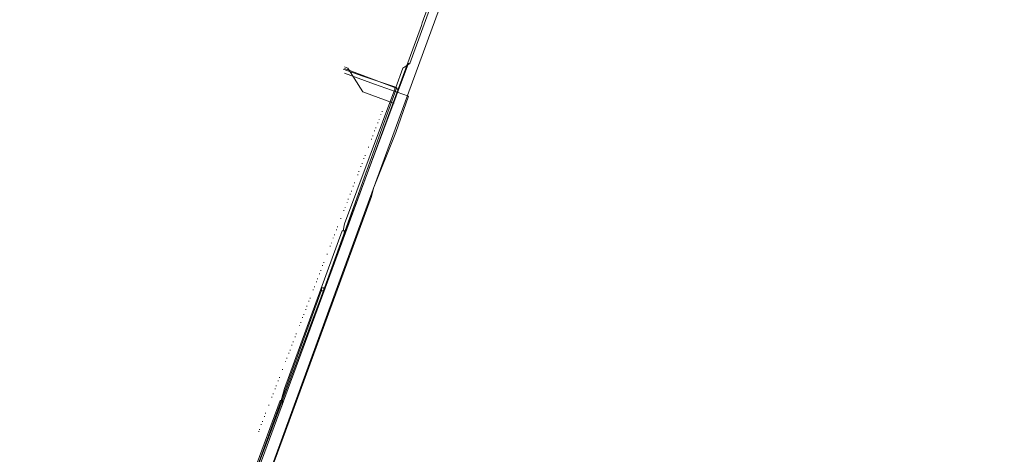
# Model space of a CAD drawing. Header units: metres. Extents: x 153662 to 158457, y 375113 to 377426.
# Tile 9 of 13: x 155599 to 156123, y 376271 to 376502. Entities that reach past the tile are written whole.
import ezdxf
from ezdxf.lldxf.tags import DXFTag

# ---------------------------------------------------------------- set-up
doc = ezdxf.new("R2010")
doc.units = ezdxf.units.M
for name, color, linetype, lineweight, true_color in [('B-OI-KL-DATA_Orientatieverzoek_Eurofiber_0000560460-G', 3, 'KL-DATA-N', 18, 0x00ff00), ('B-OI-KL-DATA_Orientatieverzoek_KPN_0000546663-G', 3, 'KL-DATA-N', 18, 0x00ff00), ('B-OI-KL-DATA_Orientatieverzoek_Reggefiber_0000579733-G', 3, 'KL-DATA-N', 18, 0x00ff00), ('B-OI-KL-ET_LS_Orientatieverzoek_Enexis_0000729946-G', 190, 'KL-LS-N', 18, 0x7f00ff), ('B-OI-KL-ET_LS_Orientatieverzoek_Gemeente Bergeijk_0000582819-G', 190, 'KL-LS-N', 18, 0x7f00ff), ('B-OI-KL-GAS_LD_Orientatieverzoek_Enexis_0000729946-G', 2, 'KL-GAS-LD-N', 18, 0xffff00), ('B-OI-KL-WATER_Orientatieverzoek_bw_0000551269-G', 5, 'KL-WATER-N', 18, 0x0000ff), ('B-OI-RI-PERSLEIDING_Orientatieverzoek_Gemeente Bergeijk_0000582819-G', 6, 'RI-PERS', 18, 0xff00ff)]:
    doc.layers.add(name, color=color, linetype=linetype, lineweight=lineweight, true_color=true_color)
doc.styles.get("Standard").update_dxf_attribs({"font": 'simplex.shx'})
tags = doc.linetypes.add('KL-DATA-N', pattern='A,4,-1,[101,NLCS.SHX,S=0.5,R=0,X=0,Y=0],-1,4,-1,["D",Standard,S=1,R=0,X=-0.25,Y=-0.5],-1.5', length=12.5).pattern_tags.tags
tags[18] = DXFTag(74, 10)
tags = doc.linetypes.add('KL-GAS-LD-N', pattern='A,4,-1,[69,NLCS.SHX,S=0.5,R=0,X=0,Y=0],-1,4,-1,["L",Standard,S=1,R=0,X=0.25,Y=-0.5],-2', length=13).pattern_tags.tags
tags[18] = DXFTag(74, 10)
tags = doc.linetypes.add('KL-LS-N', pattern='A,4,-1,[103,NLCS.SHX,S=0.75,R=0,X=0,Y=0],-1,4,-1,["L",Standard,S=1,R=0,X=0,Y=-0.5],-2', length=13).pattern_tags.tags
tags[18] = DXFTag(74, 10)
doc.linetypes.add('KL-WATER-N', pattern='A,7,-0.5,[168,NLCS.SHX,S=0.75,R=0,X=0.75,Y=0],-2', length=9.5)
tags = doc.linetypes.add('RI-PERS', pattern='A,7,-2,["P",Standard,S=1.8,R=0,X=-0.5,Y=-0.9],-2,7,-2,[102,NLCS.SHX,S=1,R=180,X=0,Y=0],-2', length=22).pattern_tags.tags
tags[6] = DXFTag(74, 10)

msp = doc.modelspace()

# ---------------------------------------------------------------- linework, layer by layer
at = {"layer": 'B-OI-KL-DATA_Orientatieverzoek_Eurofiber_0000560460-G', "flags": 128}
msp.add_lwpolyline([(154959.9264, 375236.6914), (154962.2602, 375239.0252), (154963.2604, 375241.0256), (154964.2606, 375241.359), (154965.2608, 375243.3594), (154966.261, 375243.6928), (154967.2612, 375245.6932), (154968.5948, 375246.36), (154969.595, 375248.3604), (154970.5952, 375248.6938), (154971.5954, 375250.6942), (155003.9352, 375287.3682), (155013.6038, 375298.037), (155014.604, 375300.0374), (155016.9378, 375302.0378), (155019.9384, 375305.0384), (155020.9386, 375307.0388), (155022.939, 375308.3724), (155023.9392, 375310.3728), (155025.9396, 375312.0398), (155028.9402, 375315.0404), (155029.2736, 375316.374), (155031.6074, 375318.3744), (155057.6126, 375346.7134), (155078.9502, 375368.7178), (155092.2862, 375379.72), (155116.9578, 375396.0566), (155128.9602, 375402.0578), (155142.2962, 375408.7258), (155241.316, 375465.4038), (155273.3224, 375483.7408), (155280.6572, 375488.4084), (155318.3314, 375517.7476), (155429.687, 375615.1004), (155432.3542, 375618.101), (155433.6878, 375634.1042), (155442.0228, 375653.7748), (155468.3614, 375706.7854), (155473.6958, 375715.1204), (155482.0308, 375740.1254), (155608.3894, 376015.5138), (155628.7268, 376057.1888), (155678.7368, 376150.5408), (155680.0704, 376150.5408), (155685.0714, 376148.5404), (155708.4094, 376195.5498), (155766.421, 376354.5816), (155865.7742, 376625.9692), (155870.7752, 376638.9718), (155874.776, 376644.973), (155875.7762, 376653.6414), (155909.1162, 376744.6596), (155911.7834, 376752.9946), (155915.1174, 376757.6622), (155917.7846, 376764.997), (155918.118, 376774.6656), (155943.123, 376852.6812), (155943.7898, 376856.682), (155939.4556, 376859.0158), (155984.1312, 377001.0442), (156026.1396, 377136.0712), (156034.4746, 377160.4094), (156034.808, 377165.077), (156038.4754, 377176.746), (156040.4758, 377178.7464), (156116.1576, 377404.7916), (156116.491, 377410.7928), (156119.825, 377420.7948), (156122.4922, 377423.7954), (156123.159, 377425.7958)], dxfattribs=at)
at = {"layer": 'B-OI-KL-DATA_Orientatieverzoek_KPN_0000546663-G', "flags": 128}
msp.add_lwpolyline([(155612.3902, 376001.1776), (155611.0566, 376006.1786), (155605.0554, 376009.1792), (155633.7278, 376067.1908), (155655.7322, 376108.199), (155686.0716, 376164.877), (155705.0754, 376202.8846), (155711.7434, 376220.2214), (155721.412, 376248.5604), (155721.7454, 376250.2274), (155766.7544, 376372.5852), (155813.097, 376498.9438), (155813.4304, 376500.2774), (155896.7804, 376728.323), (155904.1152, 376748.327), (155904.4486, 376750.3274), (155923.7858, 376807.3388), (155961.1266, 376929.3632), (155984.1312, 377003.0446), (156000.1344, 377054.3882), (156000.4678, 377056.722), (156029.807, 377149.7406), (156033.141, 377159.7426), (156063.8138, 377251.0942), (156122.1588, 377425.129)], dxfattribs=at)
at = {"layer": 'B-OI-KL-DATA_Orientatieverzoek_Reggefiber_0000579733-G', "flags": 128}
msp.add_lwpolyline([(155648.3974, 376079.1932), (155686.405, 376151.8744), (155698.074, 376173.5454), (155698.074, 376174.5456), (155699.4076, 376175.8792), (155706.7424, 376190.2154), (155726.0796, 376243.5594), (155740.7492, 376282.9006), (155786.425, 376407.9256), (155787.4252, 376412.2598), (155799.4276, 376441.9324), (155806.0956, 376461.2696), (155788.092, 376467.6042), (155772.0888, 376473.6054)], dxfattribs=at)
at = {"layer": 'B-OI-KL-ET_LS_Orientatieverzoek_Enexis_0000729946-G', "flags": 128}
for points in [[(155799.4276, 376465.9372), (155803.095, 376476.2726), (155806.7624, 376478.6064), (155830.4338, 376543.6194), (155901.448, 376738.9918), (155926.7864, 376817.3408), (155927.1198, 376823.342), (155930.1204, 376832.3438), (155931.1206, 376836.0112)], [(155771.422, 376389.5886), (155772.0888, 376393.256), (155798.7608, 376464.937), (155798.7608, 376466.2706), (155781.7574, 376471.9384), (155771.422, 376475.6058)], [(155798.7608, 376465.9372), (155799.761, 376465.9372), (155800.4278, 376464.6036), (155800.4278, 376463.6034)], [(155738.4154, 376299.2372), (155740.0824, 376305.5718), (155770.7552, 376389.5886), (155772.0888, 376389.5886), (155771.7554, 376386.2546), (155771.0886, 376384.5876)], [(155705.4088, 376210.2194), (155709.743, 376223.222), (155737.7486, 376299.2372), (155739.0822, 376299.2372), (155739.0822, 376297.2368), (155738.082, 376294.5696)]]:
    msp.add_lwpolyline(points, dxfattribs=at)
at = {"layer": 'B-OI-KL-ET_LS_Orientatieverzoek_Gemeente Bergeijk_0000582819-G', "flags": 128}
for points in [[(155791.426, 376451.2676), (155791.426, 376451.601)], [(155792.0928, 376452.9346), (155792.0928, 376453.268)], [(155788.7588, 376444.2662), (155788.7588, 376444.5996)], [(155789.759, 376446.9334), (155789.759, 376447.2668)], [(155790.4258, 376448.6004), (155790.4258, 376448.9338)], [(155787.0918, 376439.932), (155787.0918, 376440.2654)], [(155788.092, 376442.5992), (155788.092, 376442.9326)], [(155784.758, 376433.9308), (155784.758, 376434.2642)], [(155786.425, 376438.265), (155786.425, 376438.5984)], [(155783.091, 376429.5966), (155783.091, 376429.93)], [(155780.7572, 376423.5954), (155780.7572, 376423.9288)], [(155781.424, 376425.2624), (155781.424, 376425.5958)], [(155782.4242, 376427.9296), (155782.4242, 376428.263)], [(155779.0902, 376419.2612), (155779.0902, 376419.5946)], [(155779.757, 376420.9282), (155779.757, 376421.2616)], [(155776.7564, 376413.26), (155776.7564, 376413.5934)], [(155777.4232, 376414.927), (155777.4232, 376415.2604)], [(155775.0894, 376408.9258), (155775.0894, 376409.2592)], [(155775.7562, 376410.5928), (155775.7562, 376410.9262)], [(155773.4224, 376404.5916), (155773.4224, 376404.925)], [(155774.0892, 376406.2586), (155774.0892, 376406.592)], [(155771.7554, 376400.2574), (155771.7554, 376400.5908)], [(155772.4222, 376401.9244), (155772.4222, 376402.2578)], [(155768.4214, 376391.589), (155768.4214, 376391.9224)], [(155770.0884, 376395.9232), (155770.0884, 376396.2566)], [(155766.7544, 376387.2548), (155766.7544, 376387.5882)], [(155767.7546, 376389.922), (155767.7546, 376390.2554)], [(155764.4206, 376381.2536), (155764.4206, 376381.587)], [(155765.0874, 376382.9206), (155765.0874, 376383.254)], [(155766.0876, 376385.5878), (155766.0876, 376385.9212)], [(155762.7536, 376376.9194), (155762.7536, 376377.2528)], [(155760.4198, 376370.9182), (155760.4198, 376371.2516)], [(155761.0866, 376372.5852), (155761.0866, 376372.9186)], [(155758.7528, 376366.584), (155758.7528, 376366.9174)], [(155759.4196, 376368.251), (155759.4196, 376368.5844)], [(155757.0858, 376362.2498), (155757.0858, 376362.5832)], [(155757.7526, 376363.9168), (155757.7526, 376364.2502)], [(155755.4188, 376357.9156), (155755.4188, 376358.249)], [(155756.0856, 376359.5826), (155756.0856, 376359.916)], [(155753.085, 376351.9144), (155753.085, 376352.2478)], [(155753.7518, 376353.5814), (155753.7518, 376353.9148)], [(155750.4178, 376344.913), (155750.4178, 376345.2464)], [(155751.418, 376347.5802), (155751.418, 376347.9136)], [(155752.0848, 376349.2472), (155752.0848, 376349.5806)], [(155748.7508, 376340.5788), (155748.7508, 376340.9122)], [(155749.751, 376343.246), (155749.751, 376343.5794)], [(155746.417, 376334.5776), (155746.417, 376334.911)], [(155748.084, 376338.9118), (155748.084, 376339.2452)], [(155744.75, 376330.2434), (155744.75, 376330.5768)], [(155745.7502, 376332.9106), (155745.7502, 376333.244)], [(155742.4162, 376324.2422), (155742.4162, 376324.5756)], [(155743.083, 376325.9092), (155743.083, 376326.2426)], [(155744.0832, 376328.5764), (155744.0832, 376328.9098)], [(155740.7492, 376319.908), (155740.7492, 376320.2414)], [(155741.416, 376321.575), (155741.416, 376321.9084)], [(155739.0822, 376315.5738), (155739.0822, 376315.9072)], [(155736.7484, 376309.5726), (155736.7484, 376309.906)], [(155737.4152, 376311.2396), (155737.4152, 376311.573)], [(155734.0812, 376302.5712), (155734.0812, 376302.9046)], [(155735.0814, 376305.2384), (155735.0814, 376305.5718)], [(155735.7482, 376306.9054), (155735.7482, 376307.2388)], [(155733.4144, 376300.9042), (155733.4144, 376301.2376)], [(155730.0804, 376292.2358), (155730.0804, 376292.5692)], [(155731.7474, 376296.57), (155731.7474, 376296.9034)], [(155728.4134, 376287.9016), (155728.4134, 376288.235)], [(155729.4136, 376290.5688), (155729.4136, 376290.9022)], [(155726.413, 376282.5672), (155726.413, 376282.9006)], [(155726.7464, 376283.5674), (155726.7464, 376283.9008)], [(155727.7466, 376286.2346), (155727.7466, 376286.568)]]:
    msp.add_lwpolyline(points, dxfattribs=at)
at = {"layer": 'B-OI-KL-GAS_LD_Orientatieverzoek_Enexis_0000729946-G', "flags": 128}
for points in [[(155685.4048, 376164.5436), (155689.4056, 376173.212), (155700.0744, 376194.883), (155806.0956, 376478.9398)], [(155798.094, 376457.6022), (155781.7574, 376463.6034), (155773.7558, 376476.2726), (155772.0888, 376476.9394)], [(155798.094, 376457.6022), (155798.4274, 376457.6022)]]:
    msp.add_lwpolyline(points, dxfattribs=at)
at = {"layer": 'B-OI-KL-WATER_Orientatieverzoek_bw_0000551269-G', "flags": 128}
for points in [[(155702.7416, 376200.8842), (155759.753, 376357.9156), (155759.753, 376359.2492), (155761.42, 376359.2492), (155799.761, 376465.6038), (155772.0888, 376475.9392)], [(155759.753, 376357.5822), (155759.4196, 376357.9156)], [(155759.753, 376357.5822), (155760.7532, 376357.5822), (155761.0866, 376357.9156), (155761.42, 376357.9156), (155761.42, 376358.249), (155761.0866, 376358.5824), (155761.0866, 376359.2492)]]:
    msp.add_lwpolyline(points, dxfattribs=at)
at = {"layer": 'B-OI-RI-PERSLEIDING_Orientatieverzoek_Gemeente Bergeijk_0000582819-G', "flags": 128}
for points in [[(155791.426, 376451.2676), (155791.426, 376451.601)], [(155792.0928, 376452.9346), (155792.0928, 376453.268)], [(155788.7588, 376444.2662), (155788.7588, 376444.5996)], [(155789.759, 376446.9334), (155789.759, 376447.2668)], [(155790.4258, 376448.6004), (155790.4258, 376448.9338)], [(155787.0918, 376439.932), (155787.0918, 376440.2654)], [(155788.092, 376442.5992), (155788.092, 376442.9326)], [(155784.758, 376433.9308), (155784.758, 376434.2642)], [(155786.425, 376438.265), (155786.425, 376438.5984)], [(155783.091, 376429.5966), (155783.091, 376429.93)], [(155780.7572, 376423.5954), (155780.7572, 376423.9288)], [(155781.424, 376425.2624), (155781.424, 376425.5958)], [(155782.4242, 376427.9296), (155782.4242, 376428.263)], [(155779.0902, 376419.2612), (155779.0902, 376419.5946)], [(155779.757, 376420.9282), (155779.757, 376421.2616)], [(155777.4232, 376414.927), (155777.4232, 376415.2604)], [(155775.0894, 376408.9258), (155775.0894, 376409.2592)], [(155775.7562, 376410.5928), (155775.7562, 376410.9262)], [(155773.4224, 376404.5916), (155773.4224, 376404.925)], [(155774.0892, 376406.2586), (155774.0892, 376406.592)], [(155771.7554, 376400.2574), (155771.7554, 376400.5908)], [(155772.4222, 376401.9244), (155772.4222, 376402.2578)], [(155768.4214, 376391.589), (155768.4214, 376391.9224)], [(155770.0884, 376395.9232), (155770.0884, 376396.2566)], [(155766.7544, 376387.2548), (155766.7544, 376387.5882)], [(155767.7546, 376389.922), (155767.7546, 376390.2554)], [(155764.4206, 376381.2536), (155764.4206, 376381.587)], [(155765.0874, 376382.9206), (155765.0874, 376383.254)], [(155766.0876, 376385.5878), (155766.0876, 376385.9212)], [(155762.7536, 376376.9194), (155762.7536, 376377.2528)], [(155760.4198, 376370.9182), (155760.4198, 376371.2516)], [(155761.0866, 376372.5852), (155761.0866, 376372.9186)], [(155758.7528, 376366.584), (155758.7528, 376366.9174)], [(155759.4196, 376368.251), (155759.4196, 376368.5844)], [(155757.0858, 376362.2498), (155757.0858, 376362.5832)], [(155757.7526, 376363.9168), (155757.7526, 376364.2502)], [(155755.4188, 376357.9156), (155755.4188, 376358.249)], [(155753.085, 376351.9144), (155753.085, 376352.2478)], [(155753.7518, 376353.5814), (155753.7518, 376353.9148)], [(155750.4178, 376344.913), (155750.4178, 376345.2464)], [(155751.418, 376347.5802), (155751.418, 376347.9136)], [(155752.0848, 376349.2472), (155752.0848, 376349.5806)], [(155748.7508, 376340.5788), (155748.7508, 376340.9122)], [(155749.751, 376343.246), (155749.751, 376343.5794)], [(155746.417, 376334.5776), (155746.417, 376334.911)], [(155748.084, 376338.9118), (155748.084, 376339.2452)], [(155744.75, 376330.2434), (155744.75, 376330.5768)], [(155745.7502, 376332.9106), (155745.7502, 376333.244)], [(155742.4162, 376324.2422), (155742.4162, 376324.5756)], [(155743.083, 376325.9092), (155743.083, 376326.2426)], [(155744.0832, 376328.5764), (155744.0832, 376328.9098)], [(155740.7492, 376319.908), (155740.7492, 376320.2414)], [(155741.416, 376321.575), (155741.416, 376321.9084)], [(155739.0822, 376315.5738), (155739.0822, 376315.9072)], [(155736.7484, 376309.5726), (155736.7484, 376309.906)], [(155737.4152, 376311.2396), (155737.4152, 376311.573)], [(155734.0812, 376302.5712), (155734.0812, 376302.9046)], [(155735.0814, 376305.2384), (155735.0814, 376305.5718)], [(155735.7482, 376306.9054), (155735.7482, 376307.2388)], [(155733.4144, 376300.9042), (155733.4144, 376301.2376)], [(155730.0804, 376292.2358), (155730.0804, 376292.5692)], [(155731.7474, 376296.57), (155731.7474, 376296.9034)], [(155728.4134, 376287.9016), (155728.4134, 376288.235)], [(155729.4136, 376290.5688), (155729.4136, 376290.9022)], [(155726.413, 376282.5672), (155726.413, 376282.9006)], [(155726.7464, 376283.5674), (155726.7464, 376283.9008)], [(155727.7466, 376286.2346), (155727.7466, 376286.568)]]:
    msp.add_lwpolyline(points, dxfattribs=at)

doc.saveas('drawing.dxf')
